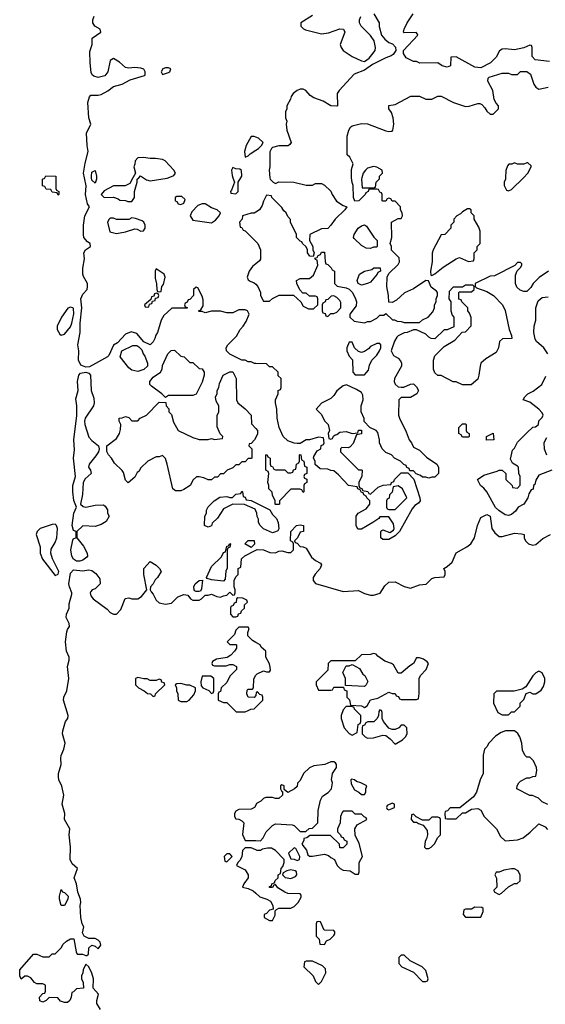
# Model space of a CAD drawing. Header units: inches. Extents: x 2769379 to 2883802, y 684208 to 828654.
# Tile 11 of 256: x 2788458 to 2791891, y 724604 to 731031. Entities that reach past the tile are written whole.
import ezdxf

# ---------------------------------------------------------------- set-up
doc = ezdxf.new("R2010")
doc.units = ezdxf.units.IN
doc.header["$MEASUREMENT"] = 0
for name, color, linetype in [('C7782', 7, 'Continuous'), ('C7783', 7, 'Continuous'), ('C7792', 7, 'Continuous'), ('C7793', 7, 'Continuous')]:
    doc.layers.add(name, color=color, linetype=linetype)

msp = doc.modelspace()

# ---------------------------------------------------------------- linework, layer by layer
at = {"layer": 'C7782', "color": 2}
for points, elevation in [([(2788694, 730000), (2788694, 729930), (2788698, 729918), (2788714, 729910), (2788714, 729890), (2788710, 729886), (2788702, 729902), (2788670, 729906), (2788662, 729922), (2788630, 729926), (2788622, 729942), (2788607.3, 729947.3), (2788606, 729990), (2788622, 729998), (2788622.9, 730000)], 10), ([(2790000, 728787.2), (2789992.7, 728787.3), (2789970, 728798), (2789950, 728798), (2789930, 728808), (2789908.4, 728808.4), (2789830, 728848.7), (2789808, 728870), (2789806, 728890), (2789818, 728910), (2789873.6, 728966.4), (2789898, 729010), (2789918, 729030), (2789938, 729062), (2789958, 729110), (2789946, 729130), (2789930, 729138), (2789890, 729138), (2789850, 729118), (2789810, 729118), (2789770, 729128.7), (2789710, 729129), (2789670, 729118), (2789650, 729126), (2789630, 729126), (2789626, 729130), (2789642, 729138), (2789656.4, 729163.6), (2789656.4, 729203.6), (2789650, 729226), (2789622, 729282), (2789610, 729286), (2789594, 729270), (2789594, 729230), (2789570, 729206), (2789558, 729202), (2789552.7, 729187.3), (2789538, 729182), (2789534, 729170), (2789538, 729158), (2789552.7, 729152.7), (2789552.7, 729147.3), (2789452.7, 729147.3), (2789399.6, 729100.4), (2789382, 729070), (2789358, 728990), (2789347.1, 728972.9), (2789341, 728950), (2789330, 728928), (2789310, 728908), (2789268.7, 728928.7), (2789223.1, 728983.1), (2789185.4, 728994.6), (2789150, 728978), (2789096.9, 728923.1), (2789070, 728906), (2789041, 728839), (2789032, 728830), (2788914.9, 728765.1), (2788890, 728762.9), (2788856.9, 728776.9), (2788842, 728810), (2788844.7, 728870), (2788838.9, 728910), (2788853.3, 728990), (2788853.6, 729050), (2788862.9, 729150), (2788857.7, 729210), (2788870, 729239.1), (2788898, 729270), (2788900.9, 729290), (2788900.9, 729310), (2788874.7, 729354.7), (2788871.2, 729371.2), (2788869.6, 729410), (2788880.9, 729470), (2788876, 729510), (2788888.7, 729530), (2788921.2, 729550), (2788919.3, 729570), (2788901.7, 729581.7), (2788876, 729610), (2788875.1, 729630), (2788875.1, 729690), (2788884, 729750), (2788914, 729810), (2788902, 729830), (2788888, 729890), (2788892.2, 729947.8), (2788881.7, 730000)], 10), ([(2788960.4, 730000), (2788960.4, 729990), (2788950, 729963.7), (2788930, 729984), (2788928.1, 730000)], 6), ([(2789198.1, 730000), (2789178, 729962), (2789147.3, 729947.3), (2789070, 729946), (2789010, 729915.3), (2788991.3, 729890), (2789010, 729871.3), (2789070, 729872), (2789102, 729862), (2789112.7, 729852.7), (2789150, 729852), (2789165.4, 729845.4), (2789190, 729844.7), (2789208.7, 729870), (2789208, 729910), (2789226, 729970), (2789226, 729990), (2789236, 730000)], 10), ([(2789266.5, 730000), (2789286.8, 729986.8), (2789310, 729978.8), (2789422, 729998), (2789426.9, 730000)], 10), ([(2789850.8, 730000), (2789862, 729970), (2789842, 729918), (2789834, 729910), (2789838, 729898), (2789870, 729894), (2789886, 729910), (2789886, 729970), (2789902.5, 730000)], 10), ([(2790000, 729775.1), (2789990, 729769), (2789970, 729768.7), (2789914, 729750), (2789911.6, 729728.4), (2789894, 729710), (2789898, 729678), (2789910, 729674), (2789918, 729658), (2789930, 729654), (2790000, 729584)], 10), ([(2790000, 729436.9), (2789979.8, 729420.2), (2789958, 729390), (2789944.7, 729350), (2789950, 729334), (2789963.6, 729323.6), (2789990, 729314), (2790000, 729304)], 10), ([(2790000, 728305.2), (2789991.6, 728288.4), (2789970, 728266), (2789958, 728262), (2789954, 728250), (2789974, 728230), (2789974, 728170), (2789970, 728166), (2789950, 728166), (2789930, 728146), (2789910, 728146), (2789890, 728126), (2789870, 728126), (2789850, 728106), (2789814, 728090), (2789790, 728066), (2789770, 728066), (2789750, 728046), (2789730, 728046), (2789711.6, 728028.4), (2789690, 728028), (2789660.4, 728040.4), (2789630, 728048), (2789612.7, 728047.3), (2789591.6, 728028.4), (2789571.3, 727990), (2789530, 727964), (2789510, 727955.3), (2789476.4, 727956.4), (2789458, 727970), (2789422, 728130), (2789410, 728166), (2789390, 728186), (2789370, 728178), (2789350, 728178), (2789294, 728150), (2789250, 728106), (2789236.9, 728083.1), (2789224.7, 728075.3), (2789210, 728046), (2789167.3, 728007.3), (2789150, 728026), (2789136.4, 728076.4), (2789128.4, 728088.4), (2789076.4, 728136.4), (2789058, 728170), (2789038, 728190), (2789027.3, 728212.7), (2789028, 728250), (2789090, 728298), (2789109, 728330), (2789116.4, 728356.4), (2789118, 728390), (2789108, 728410), (2789108.7, 728431.3), (2789127.3, 728432.7), (2789150, 728442), (2789170, 728434), (2789190, 728414), (2789230, 728414), (2789246, 728430), (2789286, 728450), (2789370, 728534), (2789412.7, 728532.7), (2789414, 728510), (2789431.6, 728491.6), (2789432.7, 728472.7), (2789450, 728454), (2789463.6, 728403.6), (2789494, 728350), (2789590, 728304.7), (2789630, 728291.3), (2789688.4, 728291.6), (2789710, 728298), (2789730, 728292), (2789747.3, 728292.7), (2789782, 728298), (2789786, 728310), (2789768, 728328), (2789747.3, 728372.7), (2789748, 728450), (2789758, 728470), (2789758, 728510), (2789740.4, 728540.4), (2789738, 728570), (2789748, 728590), (2789748.9, 728611.1), (2789758, 728630), (2789763.1, 728656.9), (2789788, 728710), (2789830, 728732), (2789850, 728732), (2789872, 728690), (2789874, 728550), (2789882, 728530), (2789930.8, 728490.8), (2789971, 728451), (2789972.7, 728392.7), (2790000, 728363)], 10), ([(2790000, 727826), (2789995.3, 727835.3), (2789927.3, 727867.3), (2789850, 727868), (2789790, 727838), (2789750, 727778), (2789716, 727744), (2789710, 727728), (2789690, 727718), (2789666, 727730), (2789668, 727790), (2789678, 727810), (2789678, 727830), (2789689.3, 727850.7), (2789729.3, 727890.7), (2789765.6, 727914.4), (2789810, 727918), (2789830, 727912), (2789847.3, 727912.7), (2789870, 727934), (2789902, 727938), (2789910, 727954), (2789914, 727950), (2789918, 727918), (2789930, 727914), (2789938, 727898), (2789970, 727892), (2790000, 727877)], 10), ([(2788986, 724570), (2788961.2, 724610), (2788961.2, 724630), (2788973.2, 724670), (2788938, 724710), (2788939.3, 724770), (2788930, 724808), (2788910, 724848), (2788890, 724866), (2788872, 724830), (2788871.1, 724808.9), (2788862, 724790), (2788862, 724770), (2788872.7, 724747.3), (2788874, 724710), (2788830, 724706), (2788810, 724686), (2788798, 724682), (2788794, 724650), (2788784.7, 724630), (2788770, 724615.3), (2788750, 724615.3), (2788724.7, 724624.7), (2788707.3, 724647.3), (2788650, 724648), (2788632, 724630), (2788610, 724618), (2788590, 724626), (2788588, 724650), (2788610, 724674), (2788622, 724678), (2788626, 724690), (2788626, 724730), (2788610, 724738), (2788570, 724738), (2788554, 724746), (2788530, 724778), (2788510, 724788), (2788492.7, 724787.3), (2788468.4, 724768.4), (2788458, 724790), (2788458, 724830), (2788549.1, 724930.9), (2788571.1, 724931.1), (2788610, 724914), (2788650, 724914), (2788670, 724934), (2788690, 724934), (2788730, 724974), (2788743.1, 724996.9), (2788763.1, 725016.9), (2788790, 725032), (2788811.1, 725031.1), (2788826, 724946), (2788832.7, 724932.7), (2788868.4, 724931.6), (2788890, 724922), (2788896.4, 724923.6), (2788908, 724932), (2788910, 724972), (2788929.1, 724990.9), (2788950, 724984.7), (2788970, 724966.8), (2788988.7, 724990), (2788984, 725010), (2788970, 725024), (2788950, 725034), (2788910, 725033.2), (2788879, 725050), (2788868.7, 725070), (2788877.2, 725110), (2788865.2, 725130), (2788857, 725170), (2788852.7, 725250), (2788858, 725270), (2788856.2, 725290), (2788837, 725337), (2788829.3, 725390), (2788814, 725430), (2788836.2, 725490), (2788800.8, 725520.8), (2788787, 725550), (2788789.4, 725630), (2788780.9, 725710), (2788786.6, 725750), (2788751.8, 725810), (2788752, 725850), (2788735.6, 725910), (2788746, 725970), (2788732.7, 726027.3), (2788714, 726070), (2788711.8, 726090), (2788712, 726110), (2788729.4, 726170), (2788726, 726210), (2788729.3, 726229.3), (2788747, 726270), (2788754.5, 726310), (2788737.6, 726370), (2788739.5, 726390), (2788758, 726450), (2788772, 726470), (2788775.1, 726490), (2788744.5, 726590), (2788746.6, 726610), (2788766.6, 726650), (2788778, 726730), (2788769.4, 726810), (2788780.7, 726850), (2788780.7, 726870), (2788763, 726910), (2788757.7, 726970), (2788765.3, 727034.7), (2788770, 727051.3), (2788784, 727070), (2788782, 727090), (2788762, 727130), (2788763.7, 727150), (2788780.9, 727190), (2788782, 727218), (2788798.6, 727281.4), (2788799.3, 727290), (2788782.7, 727330), (2788779.5, 727350), (2788790, 727418), (2788810, 727440.7), (2788870, 727434.8), (2788910, 727441), (2788930, 727436), (2788955.9, 727415.9), (2788982, 727382), (2788984.7, 727350), (2788950, 727315.3), (2788931.1, 727308.9), (2788922, 727298), (2788918, 727290), (2788922, 727270), (2788938, 727250), (2789030, 727184.7), (2789050, 727162), (2789070, 727152), (2789090, 727152), (2789118, 727182), (2789147.3, 727252.7), (2789170, 727258), (2789191.6, 727251.6), (2789230, 727252), (2789252.9, 727267.1), (2789288, 727310), (2789269, 727410), (2789268.7, 727450), (2789310, 727494), (2789350, 727471.3), (2789371.3, 727450), (2789382, 727430), (2789358, 727390), (2789344, 727376), (2789330, 727348), (2789311.6, 727328.4), (2789311.3, 727310), (2789316.9, 727296.9), (2789330, 727282), (2789350, 727242), (2789370, 727226), (2789410, 727216), (2789450, 727222), (2789490, 727264.7), (2789530, 727278.8), (2789556, 727276), (2789574, 727250), (2789590, 727242), (2789630, 727242), (2789646, 727250), (2789670, 727274), (2789690, 727274), (2789710, 727282), (2789745.4, 727265.4), (2789770, 727262), (2789788.4, 727271.6), (2789810, 727274), (2789830, 727294), (2789850, 727274), (2789862, 727278), (2789866, 727290), (2789866, 727310), (2789858, 727330), (2789858, 727370), (2789870, 727394), (2789886, 727410), (2789886, 727450), (2789902, 727458), (2789907.3, 727512.7), (2789928.4, 727531.6), (2790000, 727568.8)], 10), ([(2790000, 726966.6), (2789979, 726979), (2789948, 727010), (2789948, 727032), (2789958, 727058), (2789950, 727066), (2789890, 727066), (2789870, 727046), (2789862, 727018), (2789814, 726970), (2789830, 726954), (2789870, 726954), (2789874, 726950), (2789874, 726930), (2789862, 726910), (2789836.9, 726883.1), (2789812.7, 726867.3), (2789743.6, 726856.4), (2789718, 726842), (2789714, 726830), (2789718, 726818), (2789730, 726814), (2789807.3, 726812.7), (2789830, 726822), (2789850, 726822), (2789874, 726810), (2789874, 726790), (2789830, 726746), (2789810, 726706), (2789774, 726670), (2789770, 726646), (2789758, 726642), (2789754, 726630), (2789754, 726590), (2789790, 726574), (2789810, 726574), (2789872.7, 726512.7), (2789930, 726514), (2789950, 726522), (2789968.4, 726531.6), (2789990, 726534), (2790000, 726544)], 10), ([(2790000, 726623.3), (2789999.6, 726620.4), (2789990, 726606), (2789950, 726608.7), (2789942, 726630), (2789944.7, 726655.3), (2789950, 726662), (2789978, 726662), (2789986, 726670), (2789987.3, 726727.3), (2789998, 726750), (2790000, 726752)], 10), ([(2790000, 725904.8), (2789991.1, 725888.9), (2789970, 725878), (2789890, 725875.3), (2789870, 725866), (2789862, 725850), (2789862, 725830), (2789870, 725814), (2789890, 725812), (2789910, 725802), (2789922, 725790), (2789912.7, 725712.7), (2789930, 725674), (2790000, 725672.6)], 10), ([(2790000, 725613), (2789970, 725626), (2789930, 725626), (2789912.7, 725607.3), (2789910, 725566), (2789896.9, 725543.1), (2789882, 725530), (2789874, 725510), (2789930, 725482), (2789951, 725450), (2789950.7, 725429.3), (2789922, 725390), (2789914, 725370), (2789950, 725361), (2789984, 725344), (2790000, 725329.8)], 10)]:
    msp.add_lwpolyline(points, dxfattribs=dict(at, elevation=elevation))
for points, elevation in [([(2789516.4, 729876.4), (2789483.6, 729876.4), (2789474, 729870), (2789474, 729850), (2789484.7, 729844.7), (2789494, 729830), (2789510, 729824.7), (2789530, 729834), (2789538, 729858)], 10), ([(2789670, 729829), (2789650, 729829), (2789622, 729818), (2789582, 729778), (2789572, 729750), (2789590, 729722), (2789710, 729704.7), (2789736.5, 729723.5), (2789762, 729750), (2789768.7, 729770), (2789748, 729790), (2789710, 729804)], 10), ([(2789190, 729738), (2789170, 729728), (2789090, 729728), (2789070, 729735.3), (2789050, 729735.3), (2789042, 729730), (2789032, 729710), (2789046.8, 729646.8), (2789090, 729634.8), (2789150, 729647.3), (2789210, 729666), (2789224.7, 729664.7), (2789250, 729652), (2789267.3, 729652.7), (2789278, 729670), (2789278, 729690), (2789268, 729710), (2789258, 729718), (2789214.6, 729734.6)], 10), ([(2789350, 729406), (2789342, 729390), (2789343.5, 729343.5), (2789352.7, 729307.3), (2789354, 729270), (2789358, 729258), (2789370, 729254), (2789382, 729258), (2789386, 729290), (2789396.4, 729303.6), (2789408.7, 729350), (2789402, 729370)], 10), ([(2789350, 729246), (2789338, 729242), (2789334, 729226), (2789318, 729222), (2789314, 729206), (2789274, 729170), (2789278, 729158), (2789290, 729154), (2789302, 729158), (2789306, 729174), (2789322, 729178), (2789326, 729194), (2789342, 729198), (2789346, 729214), (2789362, 729218), (2789366, 729230), (2789362, 729242)], 10), ([(2788790, 729154), (2788771.6, 729148.4), (2788732, 729090), (2788702, 729030), (2788702, 729010), (2788719.6, 728979.6), (2788730, 728972), (2788750, 728978), (2788790, 729026), (2788798.4, 729050), (2788811.5, 729111.5), (2788810, 729146), (2788806, 729150)], 14), ([(2789230, 728735.3), (2789190, 728744), (2789170, 728759), (2789115.3, 728830), (2789126, 728870), (2789196.4, 728903.6), (2789223.6, 728903.6), (2789236.9, 728896.9), (2789256, 728876), (2789264.7, 728850), (2789276, 728836), (2789292, 728790), (2789292, 728770), (2789270, 728748.7)], 10), ([(2789570, 728794), (2789590, 728794), (2789630, 728754), (2789650, 728752), (2789662, 728730), (2789662, 728710), (2789650, 728666), (2789610, 728588), (2789590, 728578), (2789430, 728578), (2789410, 728566), (2789386, 728590), (2789318.6, 728638.6), (2789309.2, 728650), (2789309.2, 728670), (2789330, 728698), (2789378, 728730), (2789388, 728750), (2789390, 728774), (2789426, 728850), (2789447.3, 728872.7), (2789470, 728874), (2789510, 728834), (2789531.6, 728831.6)], 10), ([(2788890, 727850.5), (2788950, 727862), (2789004.7, 727864.7), (2789016.9, 727856.9), (2789031.3, 727831.3), (2789032, 727810), (2789042, 727790), (2789023.6, 727756.4), (2788990, 727735.3), (2788950, 727724), (2788870, 727728), (2788832, 727690), (2788831.3, 727650), (2788875.8, 727595.8), (2788899.1, 727550), (2788900.7, 727530), (2788896.7, 727523.3), (2788870, 727503.7), (2788850, 727496.2), (2788830, 727497), (2788810, 727509.2), (2788799.6, 727530), (2788791.5, 727570), (2788805.1, 727634.9), (2788810, 727644.7), (2788826, 727650), (2788826, 727690), (2788810, 727698), (2788801.2, 727730), (2788812.7, 727810), (2788829, 727850), (2788812, 727892), (2788806, 727950), (2788806, 727990), (2788822, 728050), (2788809.4, 728170), (2788816.4, 728223.6), (2788812.1, 728287.9), (2788831.6, 728448.4), (2788831.1, 728510), (2788823.9, 728556.1), (2788840.5, 728610), (2788835.4, 728670), (2788843.5, 728710), (2788855.8, 728724.2), (2788890, 728730.7), (2788910, 728724.9), (2788920.4, 728710), (2788925.7, 728610), (2788941.7, 728561.7), (2788944.9, 728530), (2788940.4, 728510), (2788886.4, 728430), (2788881.7, 728410), (2788884.4, 728390), (2788910, 728306.8), (2788930, 728284), (2788972, 728250), (2788978, 728230), (2788972, 728210), (2788955.5, 728184.5), (2788911.3, 728130), (2788906.8, 728110), (2788921, 728090), (2788926, 728070), (2788885.1, 728034.9), (2788871.7, 728010), (2788868.6, 727931.4), (2788856, 727870), (2788873.4, 727853.4)], 10), ([(2788690, 727739), (2788670, 727737.2), (2788592, 727710), (2788571.3, 727690), (2788564.7, 727670), (2788591.1, 727591.1), (2788591.3, 727550), (2788606, 727510), (2788690, 727402.8), (2788710, 727412), (2788714.5, 727430), (2788671.7, 727511.7), (2788660.9, 727550), (2788664.5, 727575.5), (2788690, 727618), (2788700.9, 727650), (2788705.2, 727710), (2788699, 727730)], 14), ([(2789790, 727366), (2789710, 727375.3), (2789683.1, 727383.1), (2789678, 727390), (2789710, 727462), (2789775.3, 727524.7), (2789790, 727554), (2789802, 727558), (2789810, 727594), (2789822, 727598), (2789830, 727612), (2789834, 727610), (2789831.6, 727588.4), (2789818, 727582), (2789814, 727570), (2789814, 727450), (2789805.4, 727434.6), (2789799.6, 727380.4)], 10), ([(2789970, 727586), (2789928, 727610), (2789950, 727632), (2789990, 727632), (2789992, 727608)], 10), ([(2789610, 727298), (2789603.1, 727303.1), (2789598, 727310), (2789595.3, 727330), (2789604, 727350), (2789629.4, 727370.6), (2789652, 727372), (2789644.7, 727315.3), (2789638, 727302), (2789630, 727298)], 10), ([(2789882, 727258), (2789874, 727250), (2789872.7, 727227.3), (2789858, 727222), (2789852.7, 727207.3), (2789838, 727202), (2789834, 727190), (2789834, 727150), (2789850, 727134), (2789870, 727134), (2789882, 727138), (2789887.3, 727152.7), (2789902, 727158), (2789907.3, 727172.7), (2789926, 727190), (2789927.3, 727212.7), (2789946, 727230), (2789942, 727242), (2789914.6, 727254.6)], 10), ([(2789230, 726738), (2789214, 726730), (2789214, 726690), (2789234, 726670), (2789271.6, 726651.6), (2789292.7, 726632.7), (2789311.6, 726631.6), (2789330, 726614), (2789342, 726618), (2789346, 726630), (2789406, 726690), (2789402, 726702), (2789387.3, 726707.3), (2789382, 726722), (2789370, 726726), (2789350, 726718), (2789310, 726718), (2789290, 726728), (2789270, 726728)], 10), ([(2789510, 726698), (2789483.6, 726696.4), (2789474, 726690), (2789482, 726670), (2789482, 726650), (2789492, 726630), (2789494, 726590), (2789510, 726582), (2789550, 726582), (2789566, 726590), (2789596.4, 726623.6), (2789606, 726650), (2789606, 726670), (2789570, 726688), (2789550, 726688)], 10), ([(2789707.3, 726747.3), (2789650, 726746), (2789642, 726710), (2789643.6, 726683.6), (2789654, 726670), (2789692.7, 726652.7), (2789710, 726634), (2789722, 726638), (2789726, 726650), (2789726, 726730)], 10), ([(2789830, 725586), (2789810, 725586), (2789794, 725570), (2789798, 725538), (2789810, 725534), (2789846, 725570)], 10), ([(2788750, 725248.7), (2788728.7, 725250), (2788718, 725290), (2788718, 725310), (2788730, 725354), (2788738, 725338), (2788750, 725334), (2788774, 725310), (2788772, 725290)], 10)]:
    msp.add_lwpolyline(points, close=True, dxfattribs=dict(at, elevation=elevation))
at = {"layer": 'C7783', "color": 2}
for points, elevation in [([(2788881.7, 730000), (2788875.6, 730030), (2788885.4, 730094.6), (2788905.1, 730170), (2788898.4, 730210), (2788894.5, 730290), (2788922, 730350), (2788909, 730390), (2788902.7, 730490), (2788913.2, 730526.8), (2788922, 730538), (2788970, 730538), (2788990, 730543), (2789033.1, 730566.9), (2789070, 730594.8), (2789128, 730610), (2789180.2, 730639.8), (2789273.6, 730666.4), (2789278, 730670), (2789278, 730690), (2789268.4, 730708.4), (2789250, 730715.3), (2789210, 730719), (2789170, 730714), (2789150, 730719), (2789110, 730754), (2789070, 730778), (2789050, 730766), (2789034.8, 730690), (2789014.4, 730665.6), (2788970, 730653.6), (2788942.7, 730662.7), (2788931.8, 730671.8), (2788925.6, 730685.6), (2788917.4, 730750), (2788917.2, 730822.8), (2788931.6, 730870), (2788931.6, 730910), (2788987.6, 730950), (2788983.6, 730970), (2788949.3, 730990), (2788935.1, 731010), (2788935.1, 731030), (2788945.1, 731054.9)], 10), ([(2790000, 730264.9), (2789990, 730268.7), (2789970, 730268), (2789938, 730210), (2789926, 730170), (2789930, 730134), (2789950, 730142), (2789964, 730156), (2790000, 730178.7)], 10), ([(2789426.9, 730000), (2789464.7, 730015.3), (2789475.3, 730030), (2789464, 730050), (2789409.3, 730109.3), (2789390, 730119), (2789344.7, 730124.7), (2789310, 730125.2), (2789267.1, 730132.9), (2789230, 730128.7), (2789211.3, 730110), (2789211, 730089), (2789204.7, 730070), (2789214, 730030), (2789198.1, 730000)], 10), ([(2788928.1, 730000), (2788926.9, 730010), (2788930, 730036), (2788950, 730046), (2788960.4, 730010), (2788960.4, 730000)], 6), ([(2789902.5, 730000), (2789908, 730010), (2789907.3, 730047.3), (2789896.4, 730056.4), (2789870, 730058), (2789850, 730066), (2789842, 730050), (2789845.4, 730014.6), (2789850.8, 730000)], 10), ([(2788622.9, 730000), (2788628.4, 730011.6), (2788694, 730010), (2788694, 730000)], 10), ([(2789236, 730000), (2789248, 730012), (2789266.5, 730000)], 10)]:
    msp.add_lwpolyline(points, dxfattribs=dict(at, elevation=elevation))
at = {"layer": 'C7783', "color": 2, "elevation": 10}
msp.add_lwpolyline([(2789430, 730718), (2789410, 730718), (2789394, 730710), (2789382, 730690), (2789390, 730674), (2789430, 730686), (2789438, 730690), (2789446, 730710)], close=True, dxfattribs=at)
at = {"layer": 'C7792', "color": 2, "elevation": 10}
for points in [[(2790000, 729304), (2790014, 729290), (2790032, 729250), (2790032, 729230), (2790050, 729194), (2790090, 729194), (2790108.4, 729211.6), (2790152.7, 729232.7), (2790247.3, 729232.7), (2790294, 729190), (2790310, 729162), (2790343.6, 729143.6), (2790376.4, 729143.6), (2790406, 729170), (2790406, 729210), (2790402, 729222), (2790390, 729226), (2790350, 729226), (2790330, 729246), (2790307.3, 729247.3), (2790288.4, 729268.4), (2790268.4, 729308.4), (2790266, 729330), (2790290, 729342), (2790350, 729342), (2790377.2, 729362.8), (2790406, 729430), (2790402, 729462), (2790390, 729466), (2790386, 729474), (2790402, 729478), (2790407.3, 729492.7), (2790422, 729498), (2790430, 729514), (2790450, 729514), (2790452.7, 729452.7), (2790458, 729438), (2790470, 729434), (2790492.7, 729412.7), (2790498, 729398), (2790514, 729390), (2790514, 729310), (2790532.7, 729292.7), (2790590, 729282), (2790610, 729272), (2790630.9, 729250.9), (2790651.3, 729210), (2790658, 729190), (2790656, 729164), (2790614, 729110), (2790614, 729090), (2790643.6, 729063.6), (2790710, 729052), (2790730, 729062), (2790750, 729062), (2790790, 729082), (2790810, 729102), (2790836.4, 729103.6), (2790850, 729114), (2790892.7, 729072.7), (2790907.3, 729072.7), (2790923.6, 729063.6), (2790950, 729062), (2790970, 729054), (2791070, 729054), (2791088.4, 729071.6), (2791126, 729090), (2791156.4, 729123.6), (2791168, 729150), (2791168, 729170), (2791178, 729190), (2791178, 729210), (2791188, 729230), (2791188, 729250), (2791180.4, 729260.4), (2791144.7, 729284.7), (2791127.3, 729327.3), (2791110, 729328), (2791030, 729275.3), (2790971.1, 729248.9), (2790919.8, 729200.2), (2790890, 729186), (2790868.4, 729188.4), (2790868, 729230), (2790855.3, 729290), (2790858, 729350), (2790870, 729374), (2790930, 729434), (2790938, 729450), (2790936.4, 729476.4), (2790887.3, 729527.3), (2790886, 729550), (2790878, 729570), (2790888.7, 729610), (2790886, 729710), (2790930, 729734), (2790950, 729734), (2790958, 729750), (2790955.3, 729770), (2790946, 729790), (2790946, 729810), (2790910, 729846), (2790890, 729846), (2790882, 729862), (2790870, 729866), (2790858, 729862), (2790850, 729846), (2790830, 729846), (2790826, 729850), (2790826, 729890), (2790822, 729902), (2790810, 729906), (2790802, 729922), (2790790, 729926), (2790750, 729926), (2790738, 729922), (2790734, 729910), (2790718, 729902), (2790714, 729890), (2790674, 729850), (2790647.3, 729847.3), (2790638, 729870), (2790635.3, 729950), (2790629.1, 729969.1), (2790626.1, 730000)], [(2790092.8, 730000), (2790094, 729990), (2790114, 729970), (2790130, 729962), (2790150, 729972), (2790248.4, 729971.6), (2790330, 729952), (2790370, 729952), (2790390, 729962), (2790430, 729962), (2790450, 729952), (2790490, 729912), (2790498, 729890), (2790527.1, 729847.1), (2790570, 729818), (2790594, 729810), (2790582, 729790), (2790518, 729730), (2790490.9, 729689.1), (2790470, 729668), (2790430, 729666), (2790354, 729630), (2790352, 729590), (2790372, 729550), (2790372, 729530), (2790382, 729510), (2790374, 729486), (2790352.7, 729487.3), (2790338, 729510), (2790338, 729530), (2790328.4, 729548.4), (2790306, 729570), (2790302, 729582), (2790290, 729586), (2790266, 729610), (2790266, 729630), (2790228, 729710), (2790227.3, 729727.3), (2790210, 729746), (2790198, 729770), (2790183.1, 729783.1), (2790170, 729806), (2790106, 729870), (2790102, 729882), (2790070, 729886), (2790050, 729846), (2790042, 729818), (2790024.7, 729790), (2790000, 729775.1)], [(2790693.8, 730000), (2790691.3, 729990), (2790694, 729934), (2790770, 729934), (2790782, 729938), (2790786, 729970), (2790808, 729992), (2790808.5, 730000)], [(2791632.1, 730000), (2791632, 729990), (2791622, 729970), (2791622, 729950), (2791638, 729918), (2791650, 729914), (2791670, 729922), (2791748, 730000)], [(2790000, 729584), (2790014, 729570), (2790032, 729530), (2790031.6, 729468.4), (2790023.6, 729456.4), (2790000, 729436.9)], [(2791911.1, 729388.9), (2791851.6, 729348.4), (2791811.6, 729308.4), (2791796.9, 729283.1), (2791770, 729258), (2791750, 729258), (2791726.3, 729266.3), (2791706.3, 729286.3), (2791697.2, 729310), (2791696.4, 729363.6), (2791707.3, 729392.7), (2791730, 729414), (2791738, 729430), (2791738, 729438), (2791730, 729446), (2791710, 729446), (2791692.7, 729427.3), (2791559.6, 729360.4), (2791530, 729358), (2791434, 729310), (2791434, 729290), (2791442, 729282), (2791510, 729258), (2791552, 729230), (2791610.9, 729170.9), (2791630, 729134), (2791656, 729010), (2791671.3, 728970), (2791672, 728950), (2791611.6, 728948.4), (2791592, 728930), (2791584.7, 728890), (2791570, 728858), (2791502, 728818), (2791471.1, 728788.9), (2791464.7, 728770), (2791458, 728710), (2791450, 728686), (2791407.3, 728647.3), (2791350, 728648), (2791310, 728668), (2791290, 728668), (2791210, 728708), (2791190, 728708), (2791170, 728726), (2791162, 728750), (2791161.2, 728810), (2791170, 728838), (2791230, 728898), (2791300.4, 728939.6), (2791347.3, 728992.7), (2791370, 728994), (2791407.3, 729032.7), (2791407.3, 729087.3), (2791396.4, 729116.4), (2791386, 729130), (2791386, 729150), (2791346, 729190), (2791342, 729202), (2791327.3, 729207.3), (2791326, 729250), (2791330, 729254), (2791410, 729254), (2791426, 729270), (2791426, 729290), (2791418, 729298), (2791370, 729298), (2791350, 729286), (2791290, 729286), (2791263.6, 729256.4), (2791262, 729210), (2791274, 729190), (2791274, 729130), (2791283.6, 729103.6), (2791294, 729090), (2791292.7, 729027.3), (2791250, 729008), (2791230, 729006), (2791170, 728948), (2791146, 728950), (2791130, 728958), (2791110, 728978), (2791050, 729006), (2791030, 729006), (2790990, 728988.7), (2790970, 728988), (2790930, 728968), (2790922, 728958), (2790906, 728934), (2790884.7, 728870), (2790899.6, 728839.6), (2790930, 728822), (2790945.4, 728805.4), (2790951.3, 728790), (2790951, 728770), (2790906.8, 728690), (2790904.7, 728670), (2790911.6, 728651.6), (2790930, 728634), (2790950, 728632), (2790967.3, 728632.7), (2791010, 728652), (2791030, 728654), (2791050, 728634), (2791062, 728610), (2791051.1, 728588.9), (2791010, 728566), (2790950, 728566), (2790934, 728550), (2790931.3, 728450), (2790938, 728430), (2790982, 728342), (2791001, 728290), (2791018, 728270), (2791030, 728242), (2791070, 728222), (2791115.3, 728175.3), (2791182, 728130), (2791194, 728110), (2791194, 728070), (2791170, 728046), (2791150, 728046), (2791130, 728038), (2791110, 728046), (2791090, 728046), (2791076.4, 728056.4), (2791047.3, 728067.3), (2791030, 728086), (2791006, 728086), (2791002, 728102), (2790987.3, 728107.3), (2790982, 728122), (2790967.3, 728127.3), (2790946, 728150), (2790906, 728170), (2790886, 728190), (2790850, 728206), (2790826, 728230), (2790808, 728270), (2790808, 728290), (2790796.4, 728336.4), (2790786, 728350), (2790746, 728370), (2790708.4, 728408.4), (2790707.3, 728427.3), (2790688.9, 728471.1), (2790688.7, 728510), (2790702, 728550), (2790700.4, 728580.4), (2790690, 728598), (2790658, 728618), (2790592.7, 728647.3), (2790570, 728642), (2790530, 728608), (2790510, 728578), (2790490, 728558), (2790430, 728528), (2790394, 728490), (2790430, 728454), (2790450, 728414), (2790472, 728390), (2790482, 728350), (2790474, 728330), (2790478, 728298), (2790490, 728294), (2790502, 728298), (2790507.3, 728312.7), (2790518, 728322), (2790530, 728324.7), (2790550, 728338.8), (2790590, 728344), (2790630, 728331.3), (2790648.4, 728331.6), (2790666, 728334), (2790670, 728352), (2790691.6, 728351.6), (2790691.3, 728328.7), (2790658, 728322), (2790635.3, 728264.7), (2790616.9, 728243.1), (2790603.6, 728236.4), (2790562, 728238), (2790554, 728230), (2790554, 728210), (2790670, 728094), (2790690, 728094), (2790694, 728090), (2790692.7, 728052.7), (2790674, 728010), (2790674, 727990), (2790678, 727978), (2790694, 727970), (2790698, 727958), (2790731.6, 727951.6), (2790738, 727938), (2790750, 727934), (2790800.4, 727979.6), (2790832.7, 727992.7), (2790882, 727998), (2790886, 728010), (2790902, 728018), (2790906, 728030), (2790950, 728074), (2790994, 728074), (2791032, 728032), (2791072, 727910), (2791074, 727890), (2791063.6, 727876.4), (2791039.8, 727860.2), (2791022, 727838), (2790938, 727690), (2790910, 727662), (2790870, 727638), (2790830, 727638), (2790818, 727650), (2790818, 727690), (2790823.1, 727696.9), (2790830, 727702), (2790875.3, 727684.7), (2790900.4, 727699.6), (2790904, 727710), (2790900.2, 727740.2), (2790870, 727786), (2790810, 727786), (2790803.6, 727776.4), (2790764.7, 727750), (2790690, 727706), (2790666.3, 727706.3), (2790656, 727730), (2790655.3, 727790), (2790668.9, 727811.1), (2790720.4, 727839.6), (2790746, 727870), (2790746, 727890), (2790726, 727910), (2790722, 727922), (2790706, 727930), (2790702, 727942), (2790690, 727946), (2790682, 727962), (2790666, 727970), (2790662, 727982), (2790606, 727990), (2790540.4, 728060.4), (2790510, 728086), (2790490, 728088), (2790470, 728098), (2790420.4, 728100.4), (2790387.3, 728127.3), (2790388, 728150), (2790378, 728170), (2790380.4, 728179.6), (2790402, 728218), (2790426, 728230), (2790427.3, 728252.7), (2790442, 728258), (2790446, 728270), (2790442, 728302), (2790410, 728306), (2790350, 728288), (2790330, 728288), (2790290, 728266), (2790270, 728266), (2790250, 728268), (2790210, 728282), (2790179, 728310), (2790153.2, 728370), (2790139, 728430), (2790138, 728490), (2790128.7, 728530), (2790128.9, 728551.1), (2790146, 728590), (2790146, 728610), (2790162, 728618), (2790166, 728630), (2790166, 728690), (2790147.3, 728707.3), (2790146, 728730), (2790110, 728766), (2790090, 728766), (2790070, 728786), (2790000, 728787.2)], [(2791908.7, 728850), (2791882, 728890), (2791834, 728930), (2791825.2, 728945.2), (2791817.2, 728990), (2791819, 729030), (2791829, 729070), (2791829.1, 729150.9), (2791844.7, 729195.3), (2791870, 729218), (2791910, 729222)], [(2791934, 728090), (2791850, 728058), (2791830, 728026), (2791822, 727998), (2791814, 727990), (2791812.7, 727967.3), (2791798, 727962), (2791783.6, 727936.4), (2791778, 727910), (2791750.9, 727869.1), (2791714, 727850), (2791696.9, 727823.1), (2791670, 727802), (2791650, 727795.3), (2791630, 727799), (2791586.8, 727826.8), (2791566.6, 727846.6), (2791510, 727949), (2791490, 727974), (2791468.7, 727990), (2791448.7, 728030), (2791490, 728058), (2791576.4, 728083.6), (2791590, 728091.3), (2791610, 728092), (2791634, 728070), (2791634, 728030), (2791674, 727990), (2791678, 727978), (2791710, 727974), (2791727.3, 727992.7), (2791728, 728050), (2791718, 728070), (2791715.3, 728110), (2791710, 728118), (2791676.4, 728136.4), (2791663.1, 728163.1), (2791678, 728222), (2791690, 728234), (2791710, 728274), (2791770, 728334), (2791810, 728372), (2791827.3, 728372.7), (2791846, 728390), (2791850, 728414), (2791870, 728434), (2791878, 728450), (2791870, 728466), (2791848, 728490), (2791790, 728535.3), (2791746, 728550), (2791758, 728570), (2791778, 728590), (2791812.5, 728607.5), (2791868, 728650), (2791894.6, 728705.4)], [(2790000, 728363), (2790012, 728350), (2790011.6, 728328.4), (2790000, 728305.2)], [(2791898, 728302), (2791882, 728270), (2791884.7, 728230), (2791898, 728190)], [(2790000, 727877), (2790091.3, 727831.3), (2790110, 727802), (2790135.3, 727775.3), (2790146, 727750), (2790151.1, 727708.9), (2790144.7, 727695.3), (2790130, 727688), (2790110, 727682), (2790050, 727708), (2790028.9, 727728.9), (2790018, 727750), (2790018, 727770), (2790008.9, 727788.9), (2790008, 727810), (2790000, 727826)], [(2790000, 727568.8), (2790010, 727574), (2790051.6, 727571.6), (2790092.7, 727552.7), (2790130, 727552), (2790150, 727562), (2790170, 727564.7), (2790210, 727554), (2790230, 727554), (2790246, 727570), (2790246, 727610), (2790242, 727622), (2790228, 727630), (2790228.9, 727691.1), (2790266, 727730), (2790290, 727734), (2790312, 727730), (2790312, 727690), (2790290, 727686), (2790271.6, 727648.4), (2790254, 727630), (2790258, 727618), (2790270, 727614), (2790290, 727592), (2790310, 727591.3), (2790330, 727582), (2790363.5, 727523.5), (2790390, 727502), (2790423.6, 727483.6), (2790430, 727474), (2790421, 727450), (2790387.3, 727412.7), (2790376, 727390), (2790376, 727370), (2790390, 727351.3), (2790570, 727298), (2790670, 727304.7), (2790710, 727286), (2790750, 727276), (2790770, 727276), (2790811.9, 727288.1), (2790843.2, 727336.8), (2790870, 727358.8), (2790910, 727362.8), (2790970, 727331.3), (2791010, 727321), (2791070, 727342.8), (2791112.7, 727347.3), (2791150, 727384.7), (2791170, 727391.3), (2791230, 727394), (2791238, 727410), (2791238, 727430), (2791228, 727450), (2791250, 727462), (2791282, 727490), (2791309.6, 727550.4), (2791379, 727590), (2791404, 727610), (2791429, 727650), (2791449.4, 727730.6), (2791470, 727782), (2791510, 727802), (2791531.1, 727791.1), (2791541, 727710), (2791562, 727682), (2791590, 727658.8), (2791610, 727657.3), (2791690, 727678.8), (2791735.3, 727675.3), (2791754, 727670), (2791754, 727650), (2791762, 727630), (2791782, 727610), (2791810, 727602), (2791830, 727604.7), (2791874.6, 727645.4), (2791926, 727670)], [(2790000, 726752), (2790010, 726762), (2790050, 726782), (2790070, 726774), (2790090, 726774), (2790095.3, 726784.7), (2790094.6, 726805.4), (2790090, 726826), (2790066, 726870), (2790066, 726910), (2790035.3, 726935.3), (2790028, 726950), (2790000, 726966.6)], [(2790000, 726544), (2790046, 726590), (2790046, 726610), (2790042, 726622), (2790027.3, 726627.3), (2790010, 726646), (2790002, 726638), (2790000, 726623.3)], [(2791908.4, 725908.4), (2791870, 725926), (2791846, 725950), (2791807.3, 725967.3), (2791790, 725968), (2791706, 726010), (2791708, 726030), (2791718, 726050), (2791730, 726062), (2791770, 726082), (2791790, 726082), (2791810, 726092), (2791830, 726094), (2791835.3, 726130), (2791834, 726150), (2791813.6, 726193.6), (2791790, 726218), (2791770, 726218), (2791758, 726230), (2791743.1, 726263.1), (2791739, 726310), (2791724, 726350), (2791712.7, 726372.7), (2791690, 726388.7), (2791631.1, 726388.9), (2791602, 726378), (2791566, 726354), (2791522, 726310), (2791510, 726286), (2791494, 726270), (2791484.7, 726230), (2791484.7, 726110), (2791464.7, 726070), (2791442, 725990), (2791422, 725958), (2791332.7, 725887.3), (2791270, 725886), (2791252.7, 725867.3), (2791238, 725862), (2791234, 725850), (2791238, 725818), (2791250, 725814), (2791310, 725814), (2791350, 725854), (2791370, 725854), (2791410, 725878), (2791450, 725882), (2791470, 725872), (2791492, 725830), (2791572, 725750), (2791599.6, 725699.6), (2791630, 725672), (2791710, 725678), (2791746, 725690), (2791792.9, 725727.1), (2791850, 725782), (2791890, 725762), (2791905.4, 725745.4)], [(2790000, 725672.6), (2790030, 725672), (2790048, 725690), (2790068.9, 725731.1), (2790108.9, 725771.1), (2790130, 725782), (2790236.9, 725776.9), (2790250, 725772), (2790290, 725732), (2790310, 725732), (2790327.3, 725732.7), (2790348.7, 725751.3), (2790370, 725754), (2790406, 725790), (2790408.4, 725868.4), (2790423.1, 725936.9), (2790436.4, 725963.6), (2790473.6, 725986.4), (2790495.3, 726010), (2790502, 726050), (2790495.3, 726070), (2790502, 726110), (2790528, 726150), (2790528, 726170), (2790520.4, 726180.4), (2790510, 726188), (2790490, 726188), (2790451.1, 726168.9), (2790379.6, 726160.4), (2790350, 726148), (2790312, 726110), (2790290, 726066), (2790272.7, 726047.3), (2790270, 726026), (2790254, 726010), (2790210, 725988), (2790186, 726006), (2790186, 726030), (2790170, 726038), (2790162, 726030), (2790162, 726010), (2790170, 725994), (2790174, 725994), (2790174, 725970), (2790151.6, 725948.4), (2790130, 725948), (2790110, 725955.3), (2790065.4, 725954.6), (2790051.6, 725948.4), (2790034, 725930), (2790005.4, 725914.6), (2790000, 725904.8)], [(2790000, 725329.8), (2790026.4, 725306.4), (2790071.6, 725291.6), (2790096.9, 725276.9), (2790112, 725250), (2790114, 725226), (2790090, 725218), (2790070, 725198), (2790054, 725190), (2790054, 725170), (2790090, 725151.3), (2790110, 725152), (2790127.3, 725187.3), (2790126, 725214), (2790136.4, 725223.6), (2790150, 725232), (2790228.4, 725231.6), (2790250, 725242), (2790278, 725270), (2790296.4, 725303.6), (2790296.4, 725316.4), (2790290, 725326), (2790210, 725328), (2790190, 725335.3), (2790144, 725364), (2790130, 725386), (2790118, 725382), (2790110, 725366), (2790090, 725366), (2790090, 725374), (2790102, 725378), (2790106, 725390), (2790122, 725398), (2790127.3, 725412.7), (2790146, 725430), (2790146, 725450), (2790162, 725458), (2790166, 725490), (2790176.4, 725503.6), (2790186, 725530), (2790186, 725550), (2790129.1, 725609.1), (2790103.1, 725623.1), (2790076.9, 725623.1), (2790043.6, 725616.4), (2790030, 725608.7), (2790010, 725608.7), (2790000, 725613)]]:
    msp.add_lwpolyline(points, dxfattribs=at)
for points in [[(2791396.4, 729796.4), (2791383.6, 729796.4), (2791350, 729778), (2791336.9, 729763.1), (2791314, 729750), (2791294, 729730), (2791294, 729710), (2791274, 729690), (2791274, 729670), (2791234, 729630), (2791210, 729626), (2791158, 729530), (2791151.6, 729508.4), (2791151.3, 729450), (2791142, 729390), (2791143.6, 729363.6), (2791150, 729362), (2791170, 729372), (2791223.2, 729416.8), (2791310, 729471.3), (2791330, 729478), (2791390, 729454), (2791422, 729458), (2791426, 729470), (2791426, 729510), (2791446, 729530), (2791446, 729550), (2791466, 729570), (2791466, 729650), (2791456.4, 729676.4), (2791426, 729730), (2791426, 729750), (2791406, 729770), (2791406, 729790)], [(2790750, 729538), (2790720.4, 729540.4), (2790690, 729558), (2790643.1, 729603.1), (2790638, 729610), (2790642, 729630), (2790669, 729670), (2790690, 729684.7), (2790710, 729691.3), (2790723.6, 729683.6), (2790771.1, 729611.1), (2790792, 729590), (2790794, 729550), (2790790, 729546), (2790770, 729546)], [(2790690, 729298), (2790668.9, 729308.9), (2790662, 729330), (2790678, 729370), (2790709.3, 729390.7), (2790759, 729401), (2790772, 729412), (2790812.7, 729412.7), (2790814, 729390), (2790798, 729382), (2790794, 729370), (2790750, 729318), (2790730, 729308.7)], [(2790510, 729228), (2790492.7, 729227.3), (2790470, 729206), (2790458, 729202), (2790454, 729190), (2790438, 729182), (2790434, 729170), (2790434, 729130), (2790438, 729118), (2790452.7, 729112.7), (2790458, 729098), (2790470, 729094), (2790490, 729114), (2790510, 729114), (2790530, 729122), (2790555.3, 729150), (2790554.6, 729185.4), (2790550, 729198), (2790530, 729218)], [(2790630, 728926), (2790610, 728926), (2790594, 728890), (2790594, 728870), (2790610, 728834), (2790631.6, 728811.6), (2790634, 728730), (2790650, 728714), (2790710, 728714), (2790736.4, 728743.6), (2790743.1, 728776.9), (2790758, 728810), (2790790, 728842), (2790808, 728870), (2790818, 728890), (2790818, 728910), (2790810, 728918), (2790790, 728918), (2790750, 728898), (2790736.9, 728883.1), (2790710, 728866), (2790690, 728858), (2790670, 728866), (2790646, 728890)], [(2791350, 728306), (2791342, 728322), (2791326, 728330), (2791326, 728370), (2791350, 728394), (2791370, 728394), (2791374, 728390), (2791374, 728350), (2791378, 728338), (2791394, 728330), (2791394, 728310), (2791390, 728306)], [(2791507.3, 728287.3), (2791508, 728310), (2791551.6, 728331.6), (2791554, 728290), (2791550, 728288)], [(2790310, 727946), (2790302, 727962), (2790287.3, 727967.3), (2790230, 727966), (2790154, 727890), (2790154, 727870), (2790150, 727866), (2790130, 727866), (2790126, 727870), (2790126, 727890), (2790108.4, 727928.4), (2790107.3, 727947.3), (2790086, 727970), (2790086, 727990), (2790078, 728010), (2790086, 728070), (2790082, 728082), (2790066, 728090), (2790066, 728190), (2790072.7, 728192.7), (2790078, 728178), (2790094, 728170), (2790094, 728130), (2790098, 728118), (2790110, 728114), (2790118, 728098), (2790130, 728094), (2790190, 728094), (2790210, 728074), (2790230, 728074), (2790242, 728078), (2790247.3, 728092.7), (2790262, 728098), (2790266, 728130), (2790282, 728138), (2790286, 728150), (2790286, 728190), (2790290, 728194), (2790294, 728190), (2790298, 728158), (2790314, 728150), (2790318, 728118), (2790334, 728110), (2790334, 728070), (2790318, 728062), (2790314, 728050), (2790318, 728038), (2790332.7, 728032.7), (2790334, 728010), (2790318, 728002), (2790314, 727990), (2790314, 727950)], [(2790930, 727988), (2790898, 727982), (2790891.6, 727948.4), (2790874, 727930), (2790871.6, 727908.4), (2790858, 727902), (2790854, 727890), (2790854, 727850), (2790858, 727838), (2790870, 727834), (2790910, 727834), (2790986, 727910), (2790958, 727970)], [(2790770, 726895.3), (2790750, 726888), (2790690, 726886), (2790650, 726846), (2790490, 726846), (2790474, 726830), (2790470, 726786), (2790394, 726710), (2790394, 726690), (2790410, 726654), (2790490, 726654), (2790502, 726658), (2790510, 726674), (2790574, 726674), (2790578, 726658), (2790594, 726650), (2790594, 726610), (2790611.6, 726591.6), (2790618, 726558), (2790690, 726552), (2790710, 726542), (2790728.4, 726551.6), (2790750, 726592), (2790796.4, 726603.6), (2790870, 726642), (2790890, 726634), (2790910, 726634), (2790918, 726618), (2790932.7, 726612.7), (2790938, 726598), (2790950, 726594), (2791050, 726594), (2791062, 726598), (2791067.3, 726632.7), (2791068, 726730), (2791075.3, 726750), (2791113.2, 726790), (2791128, 726830), (2791120.4, 726840.4), (2791096.4, 726856.4), (2791070, 726866), (2791050, 726866), (2791031.1, 726828.9), (2791005.4, 726814.6), (2790950, 726766), (2790930, 726766), (2790900.4, 726820.4), (2790886, 726830), (2790844, 726844), (2790796.4, 726876.4), (2790786, 726890)], [(2790710, 726678), (2790586, 726686), (2790586, 726730), (2790568, 726770), (2790590, 726814), (2790610, 726814), (2790630, 726822), (2790676.9, 726796.9), (2790699.6, 726759.6), (2790712, 726750), (2790731.6, 726711.6), (2790722, 726690)], [(2791850, 726778), (2791830, 726768), (2791810, 726748), (2791763.6, 726676.4), (2791739.6, 726660.4), (2791688.4, 726648.4), (2791572.7, 726647.3), (2791554, 726630), (2791552, 726570), (2791582, 726510), (2791610, 726494), (2791650, 726494), (2791670, 726514), (2791690, 726514), (2791726, 726550), (2791726, 726570), (2791750, 726594), (2791767.3, 726632.7), (2791790, 726642), (2791810, 726632), (2791830, 726632), (2791864.7, 726655.3), (2791880.2, 726679.8), (2791888.7, 726710), (2791888.7, 726730), (2791870, 726768)], [(2790590, 726548), (2790570, 726526), (2790558, 726490), (2790558, 726470), (2790578, 726410), (2790610, 726372), (2790630, 726362), (2790662, 726378), (2790668.4, 726431.6), (2790682, 726438), (2790686, 726450), (2790686, 726490), (2790646, 726530), (2790642, 726542), (2790627.3, 726547.3)], [(2790810, 726526), (2790803.6, 726516.4), (2790802, 726490), (2790794, 726470), (2790771, 726449), (2790732.7, 726447.3), (2790718, 726442), (2790710, 726426), (2790698, 726422), (2790694, 726410), (2790694, 726370), (2790714, 726350), (2790730, 726342), (2790770, 726344.7), (2790830, 726361), (2790850, 726358), (2790878, 726338), (2790910, 726302), (2790958, 726330), (2790978, 726350), (2790988, 726370), (2790986, 726410), (2790970, 726426), (2790950, 726426), (2790934, 726410), (2790910, 726398), (2790890, 726398), (2790870, 726406), (2790835.3, 726450), (2790826, 726470), (2790826, 726510), (2790822, 726522)], [(2790626, 726074), (2790622, 726070), (2790623.6, 726043.6), (2790645.4, 726005.4), (2790674, 725990), (2790690, 725974), (2790710, 725974), (2790718, 725990), (2790718, 726010), (2790726, 726030), (2790686, 726050), (2790658, 726058), (2790646, 726070)], [(2790630, 725866), (2790570, 725866), (2790563.6, 725856.4), (2790554, 725830), (2790551.6, 725788.4), (2790534, 725750), (2790534, 725730), (2790554, 725710), (2790558, 725698), (2790570, 725694), (2790578, 725678), (2790594, 725670), (2790594, 725650), (2790570, 725626), (2790550, 725626), (2790546, 725650), (2790487.3, 725707.3), (2790352.7, 725707.3), (2790334, 725690), (2790314, 725686), (2790314, 725674), (2790302, 725650), (2790331.3, 725610), (2790341, 725581), (2790350, 725572), (2790370, 725571.3), (2790450, 725584.7), (2790476, 725576), (2790490, 725562), (2790514, 725550), (2790532, 725510), (2790552, 725490), (2790570, 725481), (2790616, 725476), (2790650, 725454), (2790670, 725454), (2790675.3, 725470), (2790675.3, 725530), (2790698, 725570), (2790674.6, 725654.6), (2790648.4, 725708.4), (2790648, 725750), (2790663.1, 725776.9), (2790726, 725810), (2790722, 725822), (2790707.3, 725827.3), (2790690, 725846), (2790650, 725846)], [(2790890, 725918), (2790858, 725902), (2790854, 725890), (2790858, 725878), (2790870, 725874), (2790890, 725882), (2790906, 725890), (2790906, 725910)], [(2791030, 725846), (2791018, 725842), (2791014, 725810), (2791030, 725794), (2791050, 725794), (2791063.6, 725783.6), (2791092.7, 725772.7), (2791119.6, 725739.6), (2791122, 725710), (2791116, 725684), (2791106, 725670), (2791102, 725630), (2791110, 725622), (2791130, 725622), (2791146, 725630), (2791170, 725654), (2791186, 725690), (2791206, 725710), (2791206, 725810), (2791202, 725822), (2791190, 725826), (2791150, 725826), (2791130, 725806), (2791090, 725806), (2791047.3, 725827.3)], [(2790250, 725626), (2790214, 725590), (2790230, 725554), (2790251.6, 725551.6), (2790270, 725542), (2790286, 725550), (2790288, 725570), (2790262, 725622)], [(2790230, 725482), (2790203.6, 725476.4), (2790178, 725462), (2790174, 725450), (2790191.6, 725431.6), (2790230, 725426), (2790260.4, 725439.6), (2790268, 725450), (2790266, 725470), (2790256.4, 725476.4)], [(2791690, 725488), (2791670, 725488), (2791619.6, 725480.4), (2791590, 725468), (2791570, 725466), (2791562, 725450), (2791572.7, 725427.3), (2791574, 725370), (2791554, 725350), (2791558, 725338), (2791590, 725322), (2791606, 725330), (2791650, 725372), (2791690, 725392), (2791707.3, 725392.7), (2791726, 725410), (2791727.3, 725447.3), (2791714.6, 725474.6)], [(2791430, 725238), (2791410, 725226), (2791370, 725226), (2791358, 725222), (2791354, 725190), (2791370, 725174), (2791470, 725174), (2791486, 725210), (2791486, 725230), (2791476.4, 725236.4)], [(2790410, 725146), (2790398, 725142), (2790394, 725130), (2790394, 725050), (2790414, 725030), (2790418, 724998), (2790450, 724994), (2790462, 725018), (2790486, 725030), (2790510, 725054), (2790516.4, 725063.6), (2790516.4, 725076.4), (2790510, 725086), (2790447.3, 725087.3), (2790422, 725142)], [(2790970, 724926), (2790950, 724926), (2790934, 724910), (2790934, 724870), (2790954, 724850), (2791030, 724814), (2791090, 724754), (2791110, 724754), (2791122, 724758), (2791126, 724770), (2791110, 724826), (2791086, 724850), (2791008.4, 724888.4)], [(2790370, 724886), (2790330, 724886), (2790318, 724882), (2790314, 724850), (2790374, 724790), (2790390, 724754), (2790410, 724734), (2790430, 724754), (2790458, 724810), (2790456.4, 724836.4), (2790436.4, 724856.4)]]:
    msp.add_lwpolyline(points, close=True, dxfattribs=at)
at = {"layer": 'C7793', "color": 2, "elevation": 10}
for points in [[(2790771.3, 731070), (2790806, 731010), (2790806.4, 730986.4), (2790822, 730930), (2790843.5, 730903.5), (2790870, 730882), (2790892.7, 730872.7), (2790912.7, 730852.7), (2790914, 730830), (2790896.9, 730803.1), (2790885.4, 730794.6), (2790850, 730782), (2790762, 730738), (2790710, 730702), (2790643.5, 730676.5), (2790544.7, 730570), (2790532, 730550), (2790534, 730470), (2790530, 730466), (2790490, 730468.7), (2790440.2, 730500.2), (2790380.2, 730520.2), (2790356.4, 730536.4), (2790326, 730570), (2790310, 730578), (2790290, 730578), (2790270, 730568.7), (2790244.7, 730550), (2790231.3, 730530), (2790226.8, 730513.2), (2790202, 730470), (2790202, 730450), (2790194, 730430), (2790194, 730390), (2790202, 730370), (2790198, 730350), (2790202.8, 730310), (2790231.3, 730228.7), (2790223.6, 730216.4), (2790211.1, 730208.9), (2790150, 730208), (2790110, 730198), (2790102, 730190), (2790091.6, 730168.4), (2790091, 730070), (2790086.8, 730050), (2790092.8, 730000)], [(2791918.4, 730758.4), (2791826, 730770), (2791806, 730790), (2791806, 730850), (2791802, 730862), (2791790, 730866), (2791751.3, 730848.7), (2791690, 730834), (2791630, 730842), (2791610, 730838), (2791591.6, 730828.4), (2791570, 730786), (2791534, 730750), (2791470, 730718), (2791430, 730722), (2791310, 730788), (2791274, 730786), (2791271, 730730), (2791250, 730721.2), (2791218, 730730), (2791188.9, 730748.9), (2791071.6, 730748.4), (2791050, 730758), (2791030, 730758), (2790983.1, 730783.1), (2790966, 730810), (2790966, 730830), (2791058, 730930), (2791056.4, 730936.4), (2791047.3, 730947.3), (2790970, 730946), (2790966, 730950), (2790968.7, 730970), (2790989, 731010), (2791029, 731070)], [(2790370, 731058), (2790294, 731010), (2790294, 730990), (2790311.6, 730971.6), (2790325.4, 730965.4), (2790430, 730938.8), (2790474.8, 730945.2), (2790550, 730971), (2790574, 730970), (2790582, 730950), (2790551.3, 730870), (2790558, 730850), (2790572, 730830), (2790630, 730791.3), (2790690, 730762), (2790710, 730758), (2790740.2, 730779.8), (2790758.6, 730801.4), (2790779, 730830), (2790781.2, 730850), (2790774, 730894), (2790750, 730928), (2790688.9, 730988.9), (2790678, 731010), (2790678, 731030), (2790687.3, 731052.7)], [(2790626.1, 730000), (2790624.7, 730015.3), (2790625.6, 730054.4), (2790635.3, 730090), (2790613.6, 730133.6), (2790598, 730150), (2790598, 730270), (2790608, 730310), (2790618, 730330), (2790630, 730338), (2790690, 730354.8), (2790730.5, 730350.5), (2790850, 730306), (2790870, 730301), (2790890, 730304.7), (2790895.3, 730310), (2790901.2, 730350), (2790897.2, 730390), (2790886, 730426), (2790869.2, 730450), (2790868.4, 730471.6), (2790910, 730478), (2791012.7, 730532.7), (2791070, 730532), (2791110, 730512), (2791150, 730512), (2791190, 730532), (2791210, 730532), (2791290.9, 730490.9), (2791370, 730464.7), (2791393.6, 730466.4), (2791450, 730484.7), (2791463.6, 730483.6), (2791476.9, 730476.9), (2791496.9, 730456.9), (2791510, 730434), (2791530, 730414), (2791550, 730414), (2791586, 730450), (2791586, 730470), (2791570, 730486), (2791558, 730510), (2791549, 730570), (2791515.3, 730630), (2791518, 730650), (2791524, 730656), (2791610, 730682), (2791650, 730682), (2791670, 730674), (2791710, 730674), (2791730, 730694), (2791770, 730694), (2791795.3, 730675.3), (2791816, 730610), (2791830, 730591.3), (2791850, 730578), (2791910, 730590.8)], [(2790000, 730178.7), (2790018, 730190), (2790038, 730210), (2790048, 730230), (2790018, 730258), (2790000, 730264.9)], [(2790808.5, 730000), (2790809.1, 730010.9), (2790828, 730030), (2790826, 730050), (2790790, 730068.7), (2790770, 730073.2), (2790730, 730061.2), (2790716, 730050), (2790701, 730030), (2790693.8, 730000)], [(2791748, 730000), (2791778, 730030), (2791798, 730070), (2791798, 730078), (2791776.4, 730096.4), (2791770, 730098), (2791750, 730088), (2791710, 730088), (2791690, 730098), (2791671.6, 730088.4), (2791652.7, 730087.3), (2791643.6, 730076.4), (2791632.7, 730047.3), (2791632.1, 730000)]]:
    msp.add_lwpolyline(points, dxfattribs=at)

doc.saveas('drawing.dxf')
